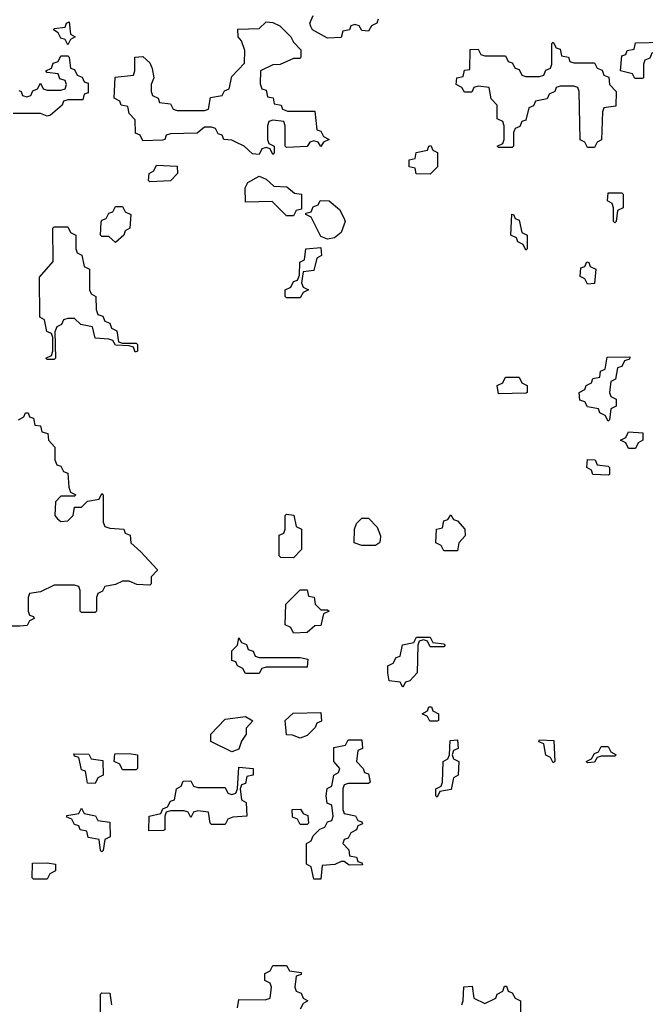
# Model space of a CAD drawing. Header units: inches. Extents: x 2602844 to 2692189, y 936934 to 1026383.
# Tile 23 of 58: x 2653149 to 2654979, y 963500 to 966380. Entities that reach past the tile are written whole.
import ezdxf

# ---------------------------------------------------------------- set-up
doc = ezdxf.new("R2010")
doc.units = ezdxf.units.IN
doc.header["$MEASUREMENT"] = 0
doc.layers.add('C6956', color=7, linetype='Continuous')

msp = doc.modelspace()

# ---------------------------------------------------------------- linework, layer by layer
at = {"layer": 'C6956', "color": 6}
for points in [[(2654198, 966382), (2654194, 966370), (2654178, 966362), (2654170, 966346), (2654150, 966348), (2654142, 966362), (2654130, 966366), (2654118, 966362), (2654114, 966350), (2654094, 966346), (2654090, 966328), (2654050, 966326), (2654006, 966350), (2654000.4, 966360.4), (2653998, 966370), (2654007.3, 966392.7)], [(2653147.3, 966172.7), (2653154, 966170), (2653158, 966158), (2653170, 966154), (2653182, 966158), (2653188, 966172), (2653202, 966178), (2653210, 966194), (2653218, 966178), (2653230, 966174), (2653270, 966174), (2653282, 966178), (2653286, 966190), (2653282, 966202), (2653267.3, 966207.3), (2653262, 966222), (2653230, 966226), (2653226, 966230), (2653242, 966238), (2653247.3, 966252.7), (2653262, 966258), (2653270, 966274), (2653290, 966274), (2653294, 966270), (2653298, 966238), (2653310, 966234), (2653318, 966218), (2653332, 966212), (2653338, 966198), (2653350, 966194), (2653350, 966166), (2653338, 966162), (2653334, 966146), (2653290, 966146), (2653278, 966142), (2653274, 966130), (2653239.6, 966100.4), (2653230, 966098), (2653210, 966106), (2653130, 966106)], [(2653146, 965210), (2653162, 965218), (2653166, 965230), (2653174, 965230), (2653178, 965218), (2653190, 965214), (2653194, 965194), (2653210, 965192), (2653214, 965174), (2653232, 965170), (2653234, 965150), (2653252, 965130), (2653252.7, 965092.7), (2653258, 965078), (2653270, 965074), (2653278, 965058), (2653290, 965054), (2653292.7, 965012.7), (2653298, 964998), (2653314, 964990), (2653310, 964986), (2653270, 964986), (2653254, 964970), (2653252, 964930), (2653259.6, 964919.6), (2653270, 964912), (2653290, 964914), (2653306, 964930), (2653310, 964954), (2653330, 964954), (2653348, 964972), (2653382, 964978), (2653390, 964994), (2653394, 964990), (2653394, 964910), (2653398, 964898), (2653412.7, 964892.7), (2653454, 964890), (2653458, 964878), (2653472.7, 964872.7), (2653474, 964850), (2653503.6, 964823.6), (2653551.6, 964771.6), (2653551.6, 964768.4), (2653534, 964750), (2653534, 964730), (2653530, 964726), (2653492, 964728), (2653470, 964738), (2653450, 964738), (2653430, 964728), (2653398, 964722), (2653392, 964708), (2653378, 964702), (2653374, 964690), (2653374, 964650), (2653370, 964646), (2653330, 964646), (2653326, 964650), (2653326, 964710), (2653322, 964722), (2653310, 964726), (2653250, 964726), (2653210, 964706), (2653178, 964702), (2653174, 964690), (2653174, 964650), (2653178, 964638), (2653190, 964634), (2653191.6, 964628.4), (2653178, 964622), (2653171.6, 964608.4), (2653150, 964606), (2653110, 964606)], [(2653786, 963490), (2653790, 963514), (2653867.3, 963512.7), (2653882, 963518), (2653886, 963550), (2653882, 963562), (2653866, 963570), (2653866, 963590), (2653882, 963598), (2653890, 963614), (2653930, 963614), (2653938, 963598), (2653972.7, 963592.7), (2653972.7, 963587.3), (2653958, 963582), (2653954, 963550), (2653958, 963538), (2653972.7, 963532.7), (2653978, 963518), (2653992, 963510), (2653978, 963502), (2653970, 963486)], [(2653386, 963470), (2653386, 963530), (2653390, 963534), (2653412.7, 963532.7), (2653418, 963498)], [(2654442, 963498), (2654446, 963510), (2654448.7, 963551.3), (2654472.7, 963552.7), (2654478, 963518), (2654510, 963502), (2654542, 963518), (2654546, 963530), (2654562, 963538), (2654567.3, 963552.7), (2654572.7, 963552.7), (2654578, 963538), (2654590, 963534), (2654598, 963518), (2654614, 963510), (2654614, 963470)]]:
    msp.add_lwpolyline(points, dxfattribs=at)
for points in [[(2653290, 966306), (2653282, 966322), (2653270, 966326), (2653262, 966342), (2653248, 966350), (2653250, 966354), (2653282, 966358), (2653286, 966370), (2653294, 966374), (2653298, 966338), (2653312, 966330), (2653298, 966322)], [(2653932.7, 966112.7), (2654012.7, 966112.7), (2654018, 966058), (2654030, 966054), (2654038, 966038), (2654054, 966030), (2654038, 966022), (2654030, 966009), (2654022, 966022), (2654010, 966026), (2653998, 966022), (2653990, 966008.7), (2653930, 966006), (2653926, 966010), (2653926, 966070), (2653922, 966082), (2653890, 966086), (2653878, 966082), (2653874, 966070), (2653874, 966030), (2653878, 966018), (2653894, 966010), (2653894, 965990), (2653890, 965986), (2653882, 966002), (2653870, 966006), (2653858, 966002), (2653850, 965986), (2653830, 965988), (2653806, 966010), (2653782, 966022), (2653770, 966028), (2653746, 966030), (2653742, 966042), (2653730, 966046), (2653722, 966062), (2653710, 966066), (2653690, 966066), (2653668.4, 966048.4), (2653590, 966046), (2653578, 966042), (2653574, 966030), (2653567.3, 966027.3), (2653510, 966026), (2653502, 966042), (2653488, 966048), (2653487.3, 966087.3), (2653470, 966106), (2653466, 966126), (2653446, 966130), (2653442, 966142), (2653426, 966150), (2653428.4, 966211.6), (2653482, 966218), (2653486, 966230), (2653486, 966270), (2653510, 966272), (2653530, 966254), (2653536.9, 966236.9), (2653542, 966210), (2653534, 966190), (2653534, 966170), (2653538, 966158), (2653554, 966150), (2653558, 966138), (2653590, 966134), (2653598, 966118), (2653610, 966114), (2653690, 966114), (2653702, 966118), (2653707.3, 966152.7), (2653742, 966158), (2653748, 966172), (2653762, 966178), (2653770, 966214), (2653807.3, 966252.7), (2653808, 966290), (2653798, 966318), (2653788, 966330), (2653787.3, 966352.7), (2653850, 966354), (2653870, 966374), (2653890, 966372), (2653910, 966362), (2653942, 966330), (2653950, 966314), (2653971.6, 966291.6), (2653972, 966270), (2653970, 966266), (2653950, 966266), (2653911.3, 966248.7), (2653890, 966248), (2653854, 966230), (2653852.7, 966192.7), (2653858, 966178), (2653870, 966174), (2653874, 966154), (2653891.1, 966151.1), (2653894, 966134), (2653914, 966130), (2653918, 966118)], [(2654770, 966254), (2654830, 966254), (2654838, 966238), (2654852.7, 966232.7), (2654858, 966218), (2654872, 966212), (2654874, 966190), (2654894, 966170), (2654892.7, 966127.3), (2654858, 966122), (2654854, 966110), (2654851.1, 966028.9), (2654838, 966022), (2654830, 966006), (2654810, 966006), (2654802, 966022), (2654788.4, 966028.4), (2654786, 966170), (2654782, 966182), (2654770, 966186), (2654730, 966186), (2654718, 966182), (2654714, 966170), (2654698, 966162), (2654691.6, 966148.4), (2654658, 966142), (2654652, 966128), (2654638, 966122), (2654630, 966086), (2654618, 966082), (2654612, 966068), (2654598, 966062), (2654594, 966050), (2654594, 966010), (2654590, 966006), (2654550, 966006), (2654546, 966010), (2654562, 966018), (2654566, 966030), (2654566, 966070), (2654562, 966082), (2654546, 966090), (2654546, 966130), (2654528.4, 966148.4), (2654522, 966182), (2654490, 966186), (2654478, 966182), (2654471.6, 966168.4), (2654450, 966168), (2654442, 966182), (2654426, 966190), (2654428, 966210), (2654446, 966214), (2654450, 966232), (2654466, 966234), (2654467.3, 966292.7), (2654490, 966294), (2654498, 966278), (2654510, 966274), (2654570, 966274), (2654578, 966258), (2654590, 966254), (2654598, 966238), (2654610, 966234), (2654618, 966218), (2654630, 966214), (2654670, 966214), (2654682, 966218), (2654688, 966232), (2654702, 966238), (2654706, 966250), (2654706, 966310), (2654710, 966314), (2654718, 966298), (2654730, 966294), (2654734, 966274), (2654754, 966270), (2654758, 966258)], [(2654970, 966208), (2654948.4, 966208.4), (2654942, 966222), (2654906, 966230), (2654910, 966274), (2654922, 966278), (2654926, 966290), (2654946, 966294), (2654950, 966312), (2655030, 966314), (2655052, 966310), (2655054, 966286), (2655010, 966286), (2654998, 966282), (2654992.7, 966267.3), (2654978, 966262), (2654974, 966250), (2654974, 966210)], [(2654350, 965928), (2654309, 965929), (2654306, 965946), (2654288, 965950), (2654288, 965970), (2654306, 965974), (2654308.9, 965991.1), (2654342, 965998), (2654346, 966010), (2654352, 966012), (2654358, 965998), (2654371.6, 965991.6), (2654371.3, 965950)], [(2653530, 965906), (2653526, 965910), (2653528, 965930), (2653542, 965938), (2653550, 965954), (2653610, 965952), (2653611.3, 965930), (2653590, 965908.7)], [(2653930, 965806), (2653888, 965848), (2653810, 965846), (2653808.4, 965888.4), (2653816.4, 965903.6), (2653850, 965922), (2653870, 965914), (2653892.7, 965892.7), (2653931.1, 965891.1), (2653952.7, 965872.7), (2653974, 965870), (2653974, 965826), (2653958, 965822), (2653950, 965806)], [(2654890, 965786), (2654886, 965790), (2654886, 965830), (2654882, 965842), (2654868.7, 965850), (2654870, 965874), (2654910, 965874), (2654914, 965870), (2654914, 965830), (2654898, 965822), (2654894, 965790)], [(2654050, 965738), (2654030, 965746), (2654002, 965802), (2653986, 965810), (2653986, 965814), (2654002, 965818), (2654007.3, 965832.7), (2654022, 965838), (2654028.4, 965851.6), (2654054, 965850), (2654084.7, 965824.7), (2654098, 965798), (2654101, 965790), (2654090, 965758), (2654070, 965742)], [(2653430, 965728.7), (2653410, 965746), (2653390, 965746), (2653386, 965750), (2653387.3, 965787.3), (2653390, 965794), (2653402, 965798), (2653410, 965814), (2653422, 965818), (2653430, 965834), (2653450, 965834), (2653458, 965818), (2653474, 965810), (2653472, 965770), (2653458, 965762), (2653454, 965750)], [(2654630, 965706), (2654622, 965722), (2654606, 965730), (2654602, 965742), (2654586, 965750), (2654588.4, 965811.6), (2654594, 965810), (2654598, 965798), (2654610, 965794), (2654618, 965758), (2654634, 965750), (2654634, 965710)], [(2653450, 965434), (2653490, 965434), (2653494, 965430), (2653494, 965410), (2653487.3, 965407.3), (2653482, 965422), (2653470, 965426), (2653430, 965428), (2653422, 965442), (2653410, 965446), (2653370, 965448), (2653362, 965482), (2653328.4, 965488.4), (2653310, 965506), (2653290, 965506), (2653278, 965502), (2653272, 965488), (2653258, 965482), (2653252.7, 965467.3), (2653254, 965390), (2653250, 965386), (2653230, 965386), (2653226, 965390), (2653242, 965398), (2653246, 965410), (2653246, 965450), (2653242, 965462), (2653228.4, 965468.4), (2653222, 965502), (2653208, 965510), (2653207.3, 965627.3), (2653247.3, 965672.7), (2653246, 965770), (2653250, 965774), (2653290, 965774), (2653298, 965758), (2653314, 965750), (2653314, 965710), (2653318, 965698), (2653331.6, 965691.6), (2653338, 965658), (2653354, 965650), (2653354, 965590), (2653358, 965578), (2653372, 965570), (2653372.7, 965532.7), (2653378, 965518), (2653392.7, 965512.7), (2653398, 965498), (2653412.7, 965492.7), (2653418, 965478), (2653434, 965470), (2653438, 965438)], [(2653930, 965566), (2653926, 965570), (2653926, 965590), (2653942, 965598), (2653950, 965614), (2653962, 965618), (2653967.3, 965632.7), (2653968.9, 965671.1), (2653982, 965678), (2653986, 965710), (2654030, 965714), (2654032, 965690), (2654018, 965682), (2654010, 965646), (2653978, 965642), (2653974, 965610), (2653978, 965598), (2653994, 965590), (2653978, 965582), (2653970, 965566)], [(2654810, 965606), (2654802, 965622), (2654788.9, 965628.9), (2654790, 965654), (2654802, 965658), (2654808, 965672), (2654814, 965670), (2654818, 965658), (2654834, 965650), (2654830, 965608)], [(2654870, 965206), (2654862, 965222), (2654846, 965230), (2654842, 965242), (2654810, 965248), (2654802, 965262), (2654787.3, 965267.3), (2654786, 965290), (2654802, 965298), (2654806, 965310), (2654822, 965318), (2654826, 965330), (2654846, 965334), (2654848.4, 965351.6), (2654862, 965358), (2654867.3, 965392.7), (2654934, 965394), (2654932.7, 965387.3), (2654918, 965382), (2654910, 965366), (2654898, 965362), (2654891.6, 965328.4), (2654878, 965322), (2654874, 965290), (2654878, 965278), (2654894, 965270), (2654894, 965250), (2654878, 965242), (2654874, 965210)], [(2654550, 965286), (2654546, 965310), (2654562, 965318), (2654570, 965334), (2654610, 965334), (2654618, 965318), (2654634, 965310), (2654634, 965290), (2654630, 965288)], [(2654930, 965126), (2654922, 965142), (2654906, 965150), (2654922, 965158), (2654930, 965174), (2654971.6, 965171.6), (2654972, 965150), (2654958, 965142), (2654950, 965126)], [(2654870, 965048), (2654826, 965050), (2654822, 965062), (2654808, 965070), (2654810, 965094), (2654832.7, 965092.7), (2654838, 965078), (2654870, 965074), (2654874, 965070), (2654874, 965050)], [(2653950, 964806), (2653912.7, 964807.3), (2653908.4, 964811.6), (2653908, 964872), (2653922, 964878), (2653926, 964890), (2653926, 964930), (2653930, 964934), (2653951.1, 964931.1), (2653958, 964898), (2653974, 964890), (2653974, 964830)], [(2654150, 964842), (2654128, 964850), (2654128.7, 964890), (2654134, 964906), (2654150, 964922), (2654170, 964922), (2654195.3, 964895.3), (2654204.7, 964870), (2654203.6, 964856.4), (2654202, 964850), (2654190, 964842)], [(2654390, 964826), (2654382, 964842), (2654366, 964850), (2654368, 964890), (2654386, 964894), (2654390, 964914), (2654402, 964918), (2654410, 964932), (2654418, 964918), (2654430, 964914), (2654451.3, 964890), (2654452, 964870), (2654434, 964850), (2654430, 964826)], [(2654030, 964654), (2654050, 964654), (2654054, 964650), (2654038, 964642), (2654030, 964608), (2654012.7, 964607.3), (2653990, 964588), (2653950, 964586), (2653942, 964602), (2653926, 964610), (2653928, 964670), (2653970, 964712), (2653990, 964712), (2653994, 964694), (2654011.1, 964691.1), (2654014, 964670)], [(2653850, 964514), (2653970, 964514), (2653992, 964510), (2653990, 964486), (2653870, 964486), (2653858, 964482), (2653850, 964468), (2653810, 964468), (2653802, 964482), (2653786, 964490), (2653782, 964502), (2653770, 964506), (2653770, 964534), (2653786, 964550), (2653790, 964572), (2653798, 964558), (2653812.7, 964552.7), (2653818, 964538), (2653832.7, 964532.7), (2653838, 964518)], [(2654350, 964546), (2654342, 964562), (2654330, 964566), (2654318, 964562), (2654314, 964550), (2654312, 964470), (2654290, 964446), (2654278, 964442), (2654270, 964428), (2654262, 964442), (2654230, 964446), (2654226, 964470), (2654226, 964490), (2654242, 964498), (2654250, 964514), (2654262, 964518), (2654268.9, 964551.1), (2654302, 964558), (2654310, 964574), (2654350, 964574), (2654358, 964558), (2654390, 964554), (2654394, 964550), (2654390, 964546)], [(2654370, 964328), (2654348.4, 964328.4), (2654342, 964342), (2654326, 964350), (2654342, 964358), (2654346, 964370), (2654354, 964370), (2654358, 964358), (2654374, 964350), (2654374, 964330)], [(2653770, 964238), (2653708.7, 964268.7), (2653708, 964290), (2653750, 964334), (2653810, 964342), (2653831.1, 964328.9), (2653812, 964308), (2653811.3, 964290), (2653798, 964270), (2653790, 964246)], [(2653970, 964278), (2653947.3, 964287.3), (2653930, 964288), (2653926, 964330), (2653948.9, 964351.1), (2654030, 964354), (2654032, 964328), (2654018, 964322), (2654014, 964310), (2653990, 964286)], [(2654112.7, 963907.3), (2654098, 963918), (2654090, 963918), (2654071.1, 963908.9), (2654034, 963906), (2654030, 963866), (2654010, 963866), (2654002, 963902), (2653988, 963910), (2653988, 963970), (2654002, 963978), (2654007.3, 963992.7), (2654027.3, 964012.7), (2654042, 964018), (2654050, 964034), (2654062, 964038), (2654066, 964050), (2654062, 964082), (2654048.4, 964088.4), (2654046, 964110), (2654048.4, 964131.6), (2654062, 964138), (2654068, 964170), (2654082, 964178), (2654086, 964190), (2654068, 964210), (2654068.4, 964251.6), (2654102, 964258), (2654110, 964274), (2654150, 964274), (2654151.6, 964248.4), (2654138, 964242), (2654134, 964210), (2654154, 964190), (2654158, 964178), (2654170, 964174), (2654174, 964150), (2654170, 964146), (2654110, 964146), (2654098, 964142), (2654094, 964130), (2654094, 964070), (2654098, 964058), (2654131.6, 964051.6), (2654138, 964038), (2654150, 964034), (2654152, 964028), (2654138, 964022), (2654134, 964010), (2654118, 964002), (2654110, 963986), (2654098, 963982), (2654094, 963970), (2654111.6, 963951.6), (2654114, 963934), (2654134, 963930), (2654138, 963918), (2654150, 963914), (2654151.6, 963908.4)], [(2654370, 964106), (2654366, 964110), (2654366, 964130), (2654382, 964138), (2654386, 964150), (2654388, 964210), (2654402, 964218), (2654406, 964230), (2654408.4, 964271.6), (2654430, 964274), (2654431.6, 964248.4), (2654418, 964242), (2654414, 964230), (2654418, 964218), (2654434, 964210), (2654432, 964170), (2654418, 964162), (2654411.3, 964128.7), (2654378, 964122)], [(2654710, 964206), (2654702, 964222), (2654688.4, 964228.4), (2654682, 964262), (2654668, 964268), (2654670, 964274), (2654711.6, 964271.6), (2654714, 964210)], [(2654810, 964206), (2654806, 964210), (2654822, 964218), (2654830, 964234), (2654842, 964238), (2654850, 964254), (2654870, 964254), (2654878, 964238), (2654894, 964230), (2654890, 964226), (2654850, 964226), (2654838, 964222), (2654830, 964208)], [(2653370, 964146), (2653347.3, 964147.3), (2653342, 964182), (2653330, 964186), (2653322, 964222), (2653310, 964226), (2653307.3, 964232.7), (2653352, 964232), (2653358, 964218), (2653392.7, 964212.7), (2653394, 964170), (2653378, 964162)], [(2653450, 964186), (2653442, 964202), (2653426, 964210), (2653427.3, 964232.7), (2653470, 964234), (2653494, 964230), (2653494, 964190), (2653490, 964186)], [(2653710, 964026), (2653706, 964030), (2653702, 964062), (2653670, 964066), (2653658, 964062), (2653650, 964046), (2653642, 964062), (2653630, 964066), (2653590, 964066), (2653578, 964062), (2653574, 964050), (2653574, 964010), (2653570, 964008), (2653527.3, 964007.3), (2653528, 964050), (2653562, 964058), (2653568, 964072), (2653582, 964078), (2653590, 964094), (2653602, 964098), (2653608, 964130), (2653622, 964138), (2653627.3, 964152.7), (2653650, 964154), (2653658, 964138), (2653670, 964134), (2653750, 964134), (2653758, 964118), (2653770, 964114), (2653782, 964118), (2653786, 964130), (2653790, 964194), (2653832, 964190), (2653832, 964170), (2653814, 964166), (2653810, 964146), (2653798, 964142), (2653794, 964130), (2653798, 964098), (2653812, 964090), (2653814, 964050), (2653772.7, 964047.3), (2653758, 964042), (2653750, 964026)], [(2653390, 963946), (2653386, 963950), (2653382, 963982), (2653350, 963988), (2653346, 964006), (2653326, 964010), (2653322, 964022), (2653310, 964026), (2653302, 964042), (2653287.3, 964047.3), (2653287.3, 964052.7), (2653322, 964058), (2653330, 964074), (2653338, 964058), (2653371.6, 964051.6), (2653378, 964038), (2653412.7, 964032.7), (2653414, 963990), (2653398, 963982), (2653394, 963950)], [(2653970, 964026), (2653962, 964042), (2653947.3, 964047.3), (2653946, 964070), (2653971.1, 964071.1), (2653978, 964058), (2653992, 964052), (2653994, 964030), (2653990, 964026)], [(2653190, 963866), (2653186, 963870), (2653187.3, 963912.7), (2653230, 963914), (2653254, 963910), (2653254, 963890), (2653238, 963882), (2653230, 963866)]]:
    msp.add_lwpolyline(points, close=True, dxfattribs=at)

doc.saveas('drawing.dxf')
